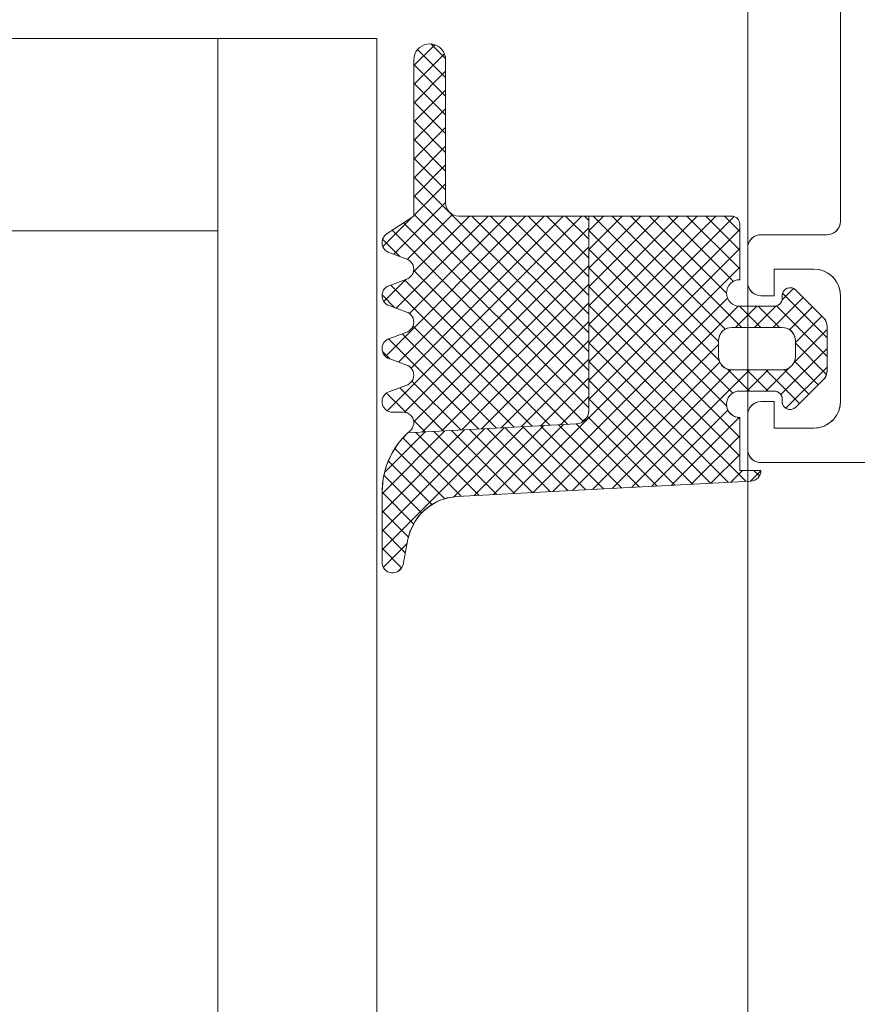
# Model space of a CAD drawing. Header units: metres. Extents: x 69 to 122.5, y -21.4 to -4.6.
# Tile 235 of 250: x 83.02 to 83.146, y -8.802 to -8.654. Entities that reach past the tile are written whole.
import ezdxf

# ---------------------------------------------------------------- set-up
doc = ezdxf.new("R2010")
doc.units = ezdxf.units.M
doc.header["$LTSCALE"] = 0.02
doc.layers.add('032_Metallarbeiten-Fenster', color=7, linetype='Continuous', lineweight=5)

msp = doc.modelspace()

# ---------------------------------------------------------------- linework, layer by layer
at = {"layer": '032_Metallarbeiten-Fenster', "color": 7, "lineweight": 13}
msp.add_line((83.12946, -8.60734), (83.12946, -10.18563), dxfattribs=at)
at = {"layer": '032_Metallarbeiten-Fenster', "lineweight": 18}
for p, q in [((83.07346, -8.65652), (83.07346, -10.18563)), ((83.00546, -8.68554), (83.04946, -8.68554))]:
    msp.add_line(p, q, dxfattribs=at)
at = {"layer": '032_Metallarbeiten-Fenster', "color": 7, "linetype": 'Continuous', "lineweight": 18}
msp.add_line((83.07346, -8.65652), (83.07346, -10.18563), dxfattribs=at)
at = {"layer": '032_Metallarbeiten-Fenster', "color": 251, "linetype": 'Continuous', "lineweight": 9, "true_color": 0x555555}
for p, q in [((83.07906, -8.66059), (83.08221, -8.65744)), ((83.08164, -8.65733), (83.08384, -8.65953)), ((83.07906, -8.66342), (83.08367, -8.65881)), ((83.07964, -8.65816), (83.08386, -8.66238)), ((83.07906, -8.66041), (83.08386, -8.66521)), ((83.07906, -8.66625), (83.08386, -8.66145)), ((83.07906, -8.66324), (83.08386, -8.66804)), ((83.07906, -8.66908), (83.08386, -8.66428)), ((83.07906, -8.66606), (83.08386, -8.67086)), ((83.07906, -8.6719), (83.08386, -8.6671)), ((83.07906, -8.66889), (83.08386, -8.67369)), ((83.07906, -8.67473), (83.08386, -8.66993)), ((83.07906, -8.67172), (83.08386, -8.67652)), ((83.07906, -8.67756), (83.08386, -8.67276)), ((83.07906, -8.67455), (83.08386, -8.67935)), ((83.07906, -8.68039), (83.08386, -8.67559)), ((83.07906, -8.67738), (83.10546, -8.70378)), ((83.07906, -8.68322), (83.08386, -8.67842)), ((83.07603, -8.68908), (83.08386, -8.68125)), ((83.07906, -8.68021), (83.10546, -8.70661)), ((83.07437, -8.6879), (83.07878, -8.6835)), ((83.07477, -8.70448), (83.09593, -8.68332)), ((83.07504, -8.71269), (83.10442, -8.68332)), ((83.07638, -8.69721), (83.09027, -8.68332)), ((83.07673, -8.70534), (83.09876, -8.68332)), ((83.07808, -8.68985), (83.08488, -8.68305)), ((83.0784, -8.69802), (83.0931, -8.68332)), ((83.07865, -8.70625), (83.10159, -8.68332)), ((83.07898, -8.69178), (83.08745, -8.68332)), ((83.07906, -8.68303), (83.10546, -8.70943)), ((83.08782, -8.68332), (83.10546, -8.70095)), ((83.09065, -8.68332), (83.10546, -8.69812)), ((83.09348, -8.68332), (83.10546, -8.69529)), ((83.09631, -8.68332), (83.10546, -8.69246)), ((83.09914, -8.68332), (83.10546, -8.68964)), ((83.10197, -8.68332), (83.10546, -8.68681)), ((83.1048, -8.68332), (83.10546, -8.68398)), ((83.10546, -8.68553), (83.10767, -8.68332)), ((83.10546, -8.68835), (83.1105, -8.68332)), ((83.10546, -8.69118), (83.11333, -8.68332)), ((83.10546, -8.69401), (83.11615, -8.68332)), ((83.10546, -8.69684), (83.11898, -8.68332)), ((83.10546, -8.69967), (83.12181, -8.68332)), ((83.10546, -8.7025), (83.12464, -8.68332)), ((83.10546, -8.70533), (83.12741, -8.68337)), ((83.10615, -8.68332), (83.12506, -8.70223)), ((83.10898, -8.68332), (83.12605, -8.7004)), ((83.1118, -8.68332), (83.1286, -8.70012)), ((83.11463, -8.68332), (83.12626, -8.69494)), ((83.11746, -8.68332), (83.12731, -8.69317)), ((83.12029, -8.68332), (83.12826, -8.69129)), ((83.12312, -8.68332), (83.12826, -8.68846)), ((83.12595, -8.68332), (83.12826, -8.68563)), ((83.07581, -8.68544), (83.10465, -8.71429)), ((83.07752, -8.68432), (83.10546, -8.71226)), ((83.07763, -8.71293), (83.10546, -8.6851)), ((83.10546, -8.70815), (83.12826, -8.68535)), ((83.10546, -8.68546), (83.12518, -8.70518)), ((83.07434, -8.6868), (83.07697, -8.68943)), ((83.07904, -8.71434), (83.10546, -8.68793)), ((83.10546, -8.71098), (83.12826, -8.68818)), ((83.10546, -8.68828), (83.1272, -8.71002)), ((83.07904, -8.6915), (83.10229, -8.71475)), ((83.08032, -8.7159), (83.10546, -8.69076)), ((83.09408, -8.72519), (83.12826, -8.69101)), ((83.10546, -8.69111), (83.12628, -8.71193)), ((83.07454, -8.69622), (83.07792, -8.69284)), ((83.07765, -8.69294), (83.0996, -8.71489)), ((83.0756, -8.69371), (83.09691, -8.71503)), ((83.0833, -8.71574), (83.10546, -8.69359)), ((83.10546, -8.69394), (83.12826, -8.71674)), ((83.13464, -8.69595), (83.13635, -8.69423)), ((83.07427, -8.69521), (83.0762, -8.69714)), ((83.09706, -8.72504), (83.12641, -8.69568)), ((83.1333, -8.70012), (83.13783, -8.69559)), ((83.13473, -8.69493), (83.14146, -8.70166)), ((83.08629, -8.71559), (83.10546, -8.69642)), ((83.10005, -8.72488), (83.12803, -8.69689)), ((83.10546, -8.69677), (83.12826, -8.71957)), ((83.12764, -8.70012), (83.13084, -8.69692)), ((83.12823, -8.69691), (83.13143, -8.70012)), ((83.13047, -8.70012), (83.13369, -8.69689)), ((83.13106, -8.69692), (83.13426, -8.70012)), ((83.13383, -8.69685), (83.14146, -8.70448)), ((83.13578, -8.70046), (83.13924, -8.697)), ((83.13666, -8.70241), (83.14066, -8.69841)), ((83.07895, -8.6999), (83.09422, -8.71517)), ((83.08927, -8.71543), (83.10546, -8.69924)), ((83.10546, -8.6996), (83.12921, -8.72335)), ((83.13638, -8.70552), (83.14146, -8.70044)), ((83.07524, -8.70185), (83.08885, -8.71545)), ((83.0773, -8.70108), (83.09154, -8.71531)), ((83.09226, -8.71527), (83.10546, -8.70207)), ((83.10303, -8.72472), (83.12506, -8.7027)), ((83.10546, -8.70243), (83.12652, -8.72349)), ((83.13446, -8.71026), (83.14146, -8.70327)), ((83.13666, -8.70251), (83.14136, -8.70721)), ((83.07433, -8.70376), (83.07542, -8.70485)), ((83.09524, -8.71512), (83.10546, -8.7049)), ((83.10546, -8.70525), (83.12384, -8.72363)), ((83.10602, -8.72457), (83.12524, -8.70534)), ((83.109, -8.72441), (83.12691, -8.7065)), ((83.11199, -8.72425), (83.12972, -8.70652)), ((83.1264, -8.70639), (83.12972, -8.70972)), ((83.12935, -8.70652), (83.13255, -8.70972)), ((83.12935, -8.70972), (83.13255, -8.70652)), ((83.13218, -8.70972), (83.13566, -8.70624)), ((83.13218, -8.70652), (83.13727, -8.71161)), ((83.13497, -8.70648), (83.13868, -8.71019)), ((83.13523, -8.71232), (83.14146, -8.70609)), ((83.13653, -8.70521), (83.14009, -8.70878)), ((83.09823, -8.71496), (83.10546, -8.70773)), ((83.07695, -8.70921), (83.08347, -8.71573)), ((83.07878, -8.70821), (83.08616, -8.71559)), ((83.10546, -8.70808), (83.12115, -8.72377)), ((83.07493, -8.71002), (83.07789, -8.71298)), ((83.10121, -8.71481), (83.10546, -8.71056)), ((83.10546, -8.71091), (83.11846, -8.72391)), ((83.10441, -8.71443), (83.10521, -8.71364)), ((83.10526, -8.71354), (83.11577, -8.72406)), ((83.11497, -8.7241), (83.12647, -8.7126)), ((83.11796, -8.72394), (83.12819, -8.71371)), ((83.12804, -8.71369), (83.12826, -8.71391)), ((83.07426, -8.7337), (83.0927, -8.71525)), ((83.07426, -8.73087), (83.08972, -8.71541)), ((83.079, -8.71409), (83.08079, -8.71588)), ((83.08508, -8.72571), (83.09569, -8.71509)), ((83.08811, -8.72551), (83.09867, -8.71494)), ((83.09013, -8.71539), (83.09965, -8.7249)), ((83.09109, -8.72535), (83.10166, -8.71478)), ((83.09282, -8.71524), (83.10234, -8.72476)), ((83.09551, -8.7151), (83.10502, -8.72462)), ((83.0982, -8.71496), (83.10771, -8.72448)), ((83.10088, -8.71482), (83.1104, -8.72434)), ((83.10357, -8.71468), (83.11309, -8.7242)), ((83.07426, -8.72804), (83.08673, -8.71556)), ((83.07426, -8.72521), (83.08375, -8.71572)), ((83.07462, -8.72202), (83.08077, -8.71588)), ((83.0774, -8.7168), (83.08621, -8.7256)), ((83.07938, -8.71595), (83.0889, -8.72546)), ((83.08207, -8.71581), (83.09159, -8.72532)), ((83.08476, -8.71567), (83.09427, -8.72518)), ((83.08745, -8.71553), (83.09696, -8.72504)), ((83.12094, -8.72378), (83.12826, -8.71647)), ((83.07618, -8.7184), (83.08376, -8.72598)), ((83.12392, -8.72363), (83.12826, -8.71929)), ((83.0752, -8.72025), (83.08179, -8.72684)), ((83.07452, -8.7224), (83.08025, -8.72813)), ((83.12691, -8.72347), (83.12867, -8.72172)), ((83.12989, -8.72332), (83.13145, -8.72176)), ((83.1304, -8.72172), (83.13123, -8.72254)), ((83.07426, -8.72497), (83.07903, -8.72974)), ((83.07426, -8.72779), (83.07825, -8.73179)), ((83.07426, -8.73062), (83.07777, -8.73413)), ((83.07445, -8.73633), (83.07804, -8.73275)), ((83.07426, -8.73345), (83.07722, -8.73641)), ((83.07666, -8.73695), (83.07724, -8.73637))]:
    msp.add_line(p, q, dxfattribs=at)
at = {"layer": '032_Metallarbeiten-Fenster', "color": 7, "lineweight": 13}
msp.add_lwpolyline([(83.14346, -8.64252), (83.14346, -8.68412), (83.14346, -8.68412), (83.14343, -8.68446), (83.14334, -8.6848), (83.14319, -8.68512), (83.14299, -8.6854), (83.14274, -8.68565), (83.14246, -8.68585), (83.14214, -8.68599), (83.14181, -8.68608), (83.14146, -8.68612), (83.13146, -8.68612), (83.13146, -8.68612), (83.13111, -8.68615), (83.13077, -8.68624), (83.13046, -8.68638), (83.13017, -8.68658), (83.12993, -8.68683), (83.12973, -8.68712), (83.12958, -8.68743), (83.12949, -8.68777), (83.12946, -8.68812), (83.12946, -8.69332), (83.12946, -8.69332), (83.12949, -8.69366), (83.12958, -8.694), (83.12973, -8.69432), (83.12993, -8.6946), (83.13017, -8.69485), (83.13046, -8.69505), (83.13077, -8.69519), (83.13111, -8.69528), (83.13146, -8.69532), (83.13346, -8.69532), (83.13346, -8.69132), (83.13946, -8.69132), (83.13946, -8.69132), (83.14015, -8.69138), (83.14083, -8.69156), (83.14146, -8.69185), (83.14203, -8.69225), (83.14252, -8.69274), (83.14292, -8.69332), (83.14322, -8.69395), (83.1434, -8.69462), (83.14346, -8.69532), (83.14346, -8.71132), (83.14346, -8.71132), (83.1434, -8.71201), (83.14322, -8.71268), (83.14292, -8.71332), (83.14252, -8.71389), (83.14203, -8.71438), (83.14146, -8.71478), (83.14083, -8.71507), (83.14015, -8.71525), (83.13946, -8.71532), (83.13346, -8.71532), (83.13346, -8.71132), (83.13146, -8.71132), (83.13146, -8.71132), (83.13111, -8.71135), (83.13077, -8.71144), (83.13046, -8.71158), (83.13017, -8.71178), (83.12993, -8.71203), (83.12973, -8.71232), (83.12958, -8.71263), (83.12949, -8.71297), (83.12946, -8.71332), (83.12946, -8.71852), (83.12946, -8.71852), (83.12949, -8.71886), (83.12958, -8.7192), (83.12973, -8.71952), (83.12993, -8.7198), (83.13017, -8.72005), (83.13046, -8.72025), (83.13077, -8.72039), (83.13111, -8.72048), (83.13146, -8.72052), (83.24746, -8.72052)], dxfattribs=at)
at = {"layer": '032_Metallarbeiten-Fenster', "color": 7, "linetype": 'Continuous', "lineweight": 13}
msp.add_lwpolyline([(83.14346, -8.64252), (83.14346, -8.68412), (83.14342, -8.68451), (83.14331, -8.68488), (83.14312, -8.68523), (83.14287, -8.68553), (83.14257, -8.68578), (83.14222, -8.68596), (83.14185, -8.68608), (83.14146, -8.68612), (83.13146, -8.68612), (83.13107, -8.68615), (83.13069, -8.68627), (83.13035, -8.68645), (83.13004, -8.6867), (83.1298, -8.687), (83.12961, -8.68735), (83.1295, -8.68773), (83.12946, -8.68812), (83.12946, -8.69332), (83.1295, -8.69371), (83.12961, -8.69408), (83.1298, -8.69443), (83.13004, -8.69473), (83.13035, -8.69498), (83.13069, -8.69516), (83.13107, -8.69528), (83.13146, -8.69532), (83.13346, -8.69532), (83.13346, -8.69132), (83.13946, -8.69132), (83.14024, -8.69139), (83.14099, -8.69162), (83.14168, -8.69199), (83.14229, -8.69249), (83.14278, -8.69309), (83.14315, -8.69378), (83.14338, -8.69453), (83.14346, -8.69532), (83.14346, -8.71132), (83.14338, -8.7121), (83.14315, -8.71285), (83.14278, -8.71354), (83.14229, -8.71414), (83.14168, -8.71464), (83.14099, -8.71501), (83.14024, -8.71524), (83.13946, -8.71532), (83.13346, -8.71532), (83.13346, -8.71132), (83.13146, -8.71132), (83.13107, -8.71135), (83.13069, -8.71147), (83.13035, -8.71165), (83.13004, -8.7119), (83.1298, -8.7122), (83.12961, -8.71255), (83.1295, -8.71293), (83.12946, -8.71332), (83.12946, -8.71852), (83.1295, -8.71891), (83.12961, -8.71928), (83.1298, -8.71963), (83.13004, -8.71993), (83.13035, -8.72018), (83.13069, -8.72036), (83.13107, -8.72048), (83.13146, -8.72052), (83.24746, -8.72052)], dxfattribs=at)
at = {"layer": '032_Metallarbeiten-Fenster', "lineweight": 18}
msp.add_lwpolyline([(82.92946, -10.18563), (82.92946, -8.65652), (83.07346, -8.65652)], dxfattribs=at)
at = {"layer": '032_Metallarbeiten-Fenster', "color": 7, "linetype": 'Continuous', "lineweight": 18}
msp.add_lwpolyline([(83.04946, -10.18563), (83.04946, -8.65652), (83.07346, -8.65652)], dxfattribs=at)
at = {"layer": '032_Metallarbeiten-Fenster', "color": 7, "linetype": 'Continuous', "lineweight": 13}
for points in [[(83.07746, -8.71292), (83.07586, -8.71292), (83.07586, -8.71292), (83.07557, -8.71289), (83.07529, -8.71281), (83.07504, -8.71269), (83.0748, -8.71252), (83.07461, -8.71231), (83.07445, -8.71207), (83.07434, -8.7118), (83.07427, -8.71152), (83.07427, -8.71152), (83.07426, -8.71124), (83.0743, -8.71095), (83.07439, -8.71068), (83.07453, -8.71043), (83.07471, -8.7102), (83.07493, -8.71001), (83.07517, -8.70987), (83.07544, -8.70977), (83.07787, -8.70886), (83.07787, -8.70886), (83.07815, -8.70876), (83.07841, -8.7086), (83.07863, -8.7084), (83.07881, -8.70817), (83.07895, -8.7079), (83.07903, -8.70761), (83.07906, -8.70732), (83.07906, -8.70732), (83.07903, -8.70702), (83.07895, -8.70673), (83.07881, -8.70646), (83.07863, -8.70623), (83.07841, -8.70603), (83.07815, -8.70587), (83.07787, -8.70577), (83.07544, -8.70486), (83.07544, -8.70486), (83.07516, -8.70476), (83.07491, -8.7046), (83.07469, -8.7044), (83.0745, -8.70417), (83.07437, -8.7039), (83.07429, -8.70361), (83.07426, -8.70332), (83.07426, -8.70332), (83.07429, -8.70302), (83.07437, -8.70273), (83.0745, -8.70246), (83.07469, -8.70223), (83.07491, -8.70203), (83.07516, -8.70187), (83.07544, -8.70177), (83.07787, -8.70086), (83.07787, -8.70086), (83.07815, -8.70076), (83.07841, -8.7006), (83.07863, -8.7004), (83.07881, -8.70017), (83.07895, -8.6999), (83.07903, -8.69961), (83.07906, -8.69932), (83.07906, -8.69932), (83.07903, -8.69902), (83.07895, -8.69873), (83.07881, -8.69846), (83.07863, -8.69823), (83.07841, -8.69803), (83.07815, -8.69787), (83.07787, -8.69777), (83.07544, -8.69686), (83.07544, -8.69686), (83.07516, -8.69676), (83.07491, -8.6966), (83.07469, -8.6964), (83.0745, -8.69617), (83.07437, -8.6959), (83.07429, -8.69561), (83.07426, -8.69532), (83.07426, -8.69532), (83.07429, -8.69502), (83.07437, -8.69473), (83.0745, -8.69446), (83.07469, -8.69423), (83.07491, -8.69403), (83.07516, -8.69387), (83.07544, -8.69377), (83.07787, -8.69286), (83.07787, -8.69286), (83.07815, -8.69276), (83.07841, -8.6926), (83.07863, -8.6924), (83.07881, -8.69217), (83.07895, -8.6919), (83.07903, -8.69161), (83.07906, -8.69132), (83.07906, -8.69132), (83.07903, -8.69102), (83.07895, -8.69073), (83.07881, -8.69046), (83.07863, -8.69023), (83.07841, -8.69003), (83.07815, -8.68987), (83.07787, -8.68977), (83.07544, -8.68886), (83.07544, -8.68886), (83.07517, -8.68876), (83.07492, -8.68861), (83.0747, -8.68842), (83.07452, -8.6882), (83.07439, -8.68794), (83.0743, -8.68767), (83.07426, -8.68738), (83.07427, -8.68709), (83.07434, -8.68681), (83.07446, -8.68654), (83.07462, -8.6863), (83.07482, -8.6861), (83.07506, -8.68593), (83.07906, -8.68332), (83.07906, -8.65972), (83.07906, -8.65972), (83.07909, -8.6593), (83.0792, -8.65889), (83.07938, -8.65852), (83.07962, -8.65817), (83.07992, -8.65788), (83.08026, -8.65764), (83.08064, -8.65746), (83.08104, -8.65735), (83.08146, -8.65732), (83.08146, -8.65732), (83.08188, -8.65735), (83.08228, -8.65746), (83.08266, -8.65764), (83.083, -8.65788), (83.0833, -8.65817), (83.08354, -8.65852), (83.08371, -8.65889), (83.08382, -8.6593), (83.08386, -8.65972), (83.08386, -8.68132), (83.08386, -8.68132), (83.0839, -8.68171), (83.08401, -8.68208), (83.0842, -8.68243), (83.08444, -8.68273), (83.08475, -8.68298), (83.08509, -8.68316), (83.08547, -8.68328), (83.08586, -8.68332), (83.10546, -8.68332), (83.10546, -8.71268), (83.10546, -8.71268), (83.10542, -8.71306), (83.10532, -8.71343), (83.10514, -8.71376), (83.10491, -8.71406), (83.10462, -8.71431), (83.1043, -8.7145), (83.10394, -8.71463), (83.10356, -8.71468), (83.07818, -8.71601), (83.07818, -8.71601), (83.07849, -8.71574), (83.07849, -8.71574), (83.0787, -8.71552), (83.07887, -8.71527), (83.07898, -8.71499), (83.07905, -8.7147), (83.07905, -8.7144), (83.07901, -8.71411), (83.0789, -8.71383), (83.07875, -8.71357), (83.07855, -8.71334), (83.07831, -8.71316), (83.07804, -8.71303), (83.07776, -8.71294)], [(83.14146, -8.70004), (83.14145, -8.69985), (83.14142, -8.69965), (83.14137, -8.69946), (83.14131, -8.69928), (83.14122, -8.6991), (83.14112, -8.69893), (83.141, -8.69877), (83.14087, -8.69863), (83.13671, -8.69447), (83.13642, -8.69426), (83.13609, -8.69414), (83.13574, -8.69412), (83.1354, -8.69421), (83.1351, -8.69439), (83.13486, -8.69465), (83.13471, -8.69497), (83.13466, -8.69532), (83.13466, -8.69572), (83.13464, -8.69595), (83.13457, -8.69617), (83.13446, -8.69638), (83.13431, -8.69656), (83.13413, -8.69671), (83.13392, -8.69682), (83.13369, -8.69689), (83.13346, -8.69692), (83.12826, -8.69692), (83.12787, -8.69688), (83.12749, -8.69676), (83.12715, -8.69658), (83.12684, -8.69633), (83.1266, -8.69603), (83.12641, -8.69568), (83.1263, -8.69531), (83.12626, -8.69492), (83.1263, -8.69453), (83.12641, -8.69415), (83.1266, -8.6938), (83.12684, -8.6935), (83.12715, -8.69325), (83.12749, -8.69307), (83.12787, -8.69295), (83.12826, -8.69292), (83.12826, -8.69292), (83.12826, -8.68452), (83.12824, -8.68428), (83.12817, -8.68406), (83.12806, -8.68385), (83.12791, -8.68367), (83.12773, -8.68352), (83.12752, -8.68341), (83.12729, -8.68334), (83.12706, -8.68332), (83.10546, -8.68332), (83.10546, -8.71268), (83.10542, -8.71306), (83.10532, -8.71343), (83.10514, -8.71376), (83.10491, -8.71406), (83.10462, -8.71431), (83.1043, -8.7145), (83.10394, -8.71463), (83.10356, -8.71468), (83.07818, -8.71601), (83.0773, -8.7169), (83.07652, -8.71787), (83.07585, -8.71892), (83.07528, -8.72003), (83.07484, -8.7212), (83.07452, -8.72241), (83.07432, -8.72364), (83.07426, -8.72488), (83.07426, -8.73557), (83.07429, -8.73587), (83.07437, -8.73615), (83.0745, -8.73641), (83.07467, -8.73665), (83.07489, -8.73685), (83.07514, -8.737), (83.07541, -8.73711), (83.0757, -8.73717), (83.076, -8.73717), (83.07629, -8.73712), (83.07656, -8.73701), (83.07682, -8.73686), (83.07703, -8.73666), (83.07721, -8.73643), (83.07735, -8.73616), (83.07743, -8.73588), (83.07816, -8.7321), (83.07852, -8.73082), (83.07909, -8.72963), (83.07984, -8.72854), (83.08077, -8.72759), (83.08184, -8.7268), (83.08302, -8.72621), (83.08429, -8.72582), (83.0856, -8.72564), (83.12994, -8.72331), (83.13024, -8.72327), (83.13053, -8.72317), (83.13079, -8.72302), (83.13102, -8.72282), (83.13121, -8.72258), (83.13134, -8.72231), (83.13143, -8.72202), (83.13146, -8.72172), (83.12826, -8.72172), (83.12826, -8.71372), (83.12787, -8.71368), (83.12749, -8.71356), (83.12715, -8.71338), (83.12684, -8.71313), (83.1266, -8.71283), (83.12641, -8.71248), (83.1263, -8.71211), (83.12626, -8.71172), (83.1263, -8.71133), (83.12641, -8.71095), (83.1266, -8.7106), (83.12684, -8.7103), (83.12715, -8.71005), (83.12749, -8.70987), (83.12787, -8.70975), (83.12826, -8.70972), (83.13346, -8.70972), (83.13369, -8.70974), (83.13392, -8.70981), (83.13413, -8.70992), (83.13431, -8.71007), (83.13446, -8.71025), (83.13457, -8.71046), (83.13464, -8.71068), (83.13466, -8.71092), (83.13466, -8.71132), (83.13471, -8.71166), (83.13486, -8.71198), (83.1351, -8.71224), (83.1354, -8.71242), (83.13574, -8.71251), (83.13609, -8.71249), (83.13642, -8.71237), (83.13671, -8.71216), (83.14087, -8.708), (83.141, -8.70786), (83.14112, -8.7077), (83.14122, -8.70753), (83.14131, -8.70735), (83.14137, -8.70717), (83.14142, -8.70698), (83.14145, -8.70678), (83.14146, -8.70659)], [(83.13666, -8.70212), (83.13666, -8.70452), (83.13662, -8.70491), (83.13651, -8.70528), (83.13632, -8.70563), (83.13607, -8.70593), (83.13577, -8.70618), (83.13542, -8.70636), (83.13505, -8.70648), (83.13466, -8.70652), (83.12706, -8.70652), (83.12667, -8.70648), (83.12629, -8.70636), (83.12595, -8.70618), (83.12564, -8.70593), (83.1254, -8.70563), (83.12521, -8.70528), (83.1251, -8.70491), (83.12506, -8.70452), (83.12506, -8.70212), (83.1251, -8.70173), (83.12521, -8.70135), (83.1254, -8.701), (83.12564, -8.7007), (83.12595, -8.70045), (83.12629, -8.70027), (83.12667, -8.70015), (83.12706, -8.70012), (83.13466, -8.70012), (83.13505, -8.70015), (83.13542, -8.70027), (83.13577, -8.70045), (83.13607, -8.7007), (83.13632, -8.701), (83.13651, -8.70135), (83.13662, -8.70173)]]:
    msp.add_lwpolyline(points, close=True, dxfattribs=at)
at = {"layer": '032_Metallarbeiten-Fenster', "color": 7, "lineweight": 13}
for points in [[(83.07746, -8.71292), (83.07586, -8.71292), (83.07586, -8.71292), (83.07557, -8.71289), (83.07529, -8.71281), (83.07504, -8.71269), (83.0748, -8.71252), (83.07461, -8.71231), (83.07445, -8.71207), (83.07434, -8.7118), (83.07427, -8.71152), (83.07427, -8.71152), (83.07426, -8.71124), (83.0743, -8.71095), (83.07439, -8.71068), (83.07453, -8.71043), (83.07471, -8.7102), (83.07493, -8.71001), (83.07517, -8.70987), (83.07544, -8.70977), (83.07787, -8.70886), (83.07787, -8.70886), (83.07815, -8.70876), (83.07841, -8.7086), (83.07863, -8.7084), (83.07881, -8.70817), (83.07895, -8.7079), (83.07903, -8.70761), (83.07906, -8.70732), (83.07906, -8.70732), (83.07903, -8.70702), (83.07895, -8.70673), (83.07881, -8.70646), (83.07863, -8.70623), (83.07841, -8.70603), (83.07815, -8.70587), (83.07787, -8.70577), (83.07544, -8.70486), (83.07544, -8.70486), (83.07516, -8.70476), (83.07491, -8.7046), (83.07469, -8.7044), (83.0745, -8.70417), (83.07437, -8.7039), (83.07429, -8.70361), (83.07426, -8.70332), (83.07426, -8.70332), (83.07429, -8.70302), (83.07437, -8.70273), (83.0745, -8.70246), (83.07469, -8.70223), (83.07491, -8.70203), (83.07516, -8.70187), (83.07544, -8.70177), (83.07787, -8.70086), (83.07787, -8.70086), (83.07815, -8.70076), (83.07841, -8.7006), (83.07863, -8.7004), (83.07881, -8.70017), (83.07895, -8.6999), (83.07903, -8.69961), (83.07906, -8.69932), (83.07906, -8.69932), (83.07903, -8.69902), (83.07895, -8.69873), (83.07881, -8.69846), (83.07863, -8.69823), (83.07841, -8.69803), (83.07815, -8.69787), (83.07787, -8.69777), (83.07544, -8.69686), (83.07544, -8.69686), (83.07516, -8.69676), (83.07491, -8.6966), (83.07469, -8.6964), (83.0745, -8.69617), (83.07437, -8.6959), (83.07429, -8.69561), (83.07426, -8.69532), (83.07426, -8.69532), (83.07429, -8.69502), (83.07437, -8.69473), (83.0745, -8.69446), (83.07469, -8.69423), (83.07491, -8.69403), (83.07516, -8.69387), (83.07544, -8.69377), (83.07787, -8.69286), (83.07787, -8.69286), (83.07815, -8.69276), (83.07841, -8.6926), (83.07863, -8.6924), (83.07881, -8.69217), (83.07895, -8.6919), (83.07903, -8.69161), (83.07906, -8.69132), (83.07906, -8.69132), (83.07903, -8.69102), (83.07895, -8.69073), (83.07881, -8.69046), (83.07863, -8.69023), (83.07841, -8.69003), (83.07815, -8.68987), (83.07787, -8.68977), (83.07544, -8.68886), (83.07544, -8.68886), (83.07517, -8.68876), (83.07492, -8.68861), (83.0747, -8.68842), (83.07452, -8.6882), (83.07439, -8.68794), (83.0743, -8.68767), (83.07426, -8.68738), (83.07427, -8.68709), (83.07434, -8.68681), (83.07446, -8.68654), (83.07462, -8.6863), (83.07482, -8.6861), (83.07506, -8.68593), (83.07906, -8.68332), (83.07906, -8.65972), (83.07906, -8.65972), (83.07909, -8.6593), (83.0792, -8.65889), (83.07938, -8.65852), (83.07962, -8.65817), (83.07992, -8.65788), (83.08026, -8.65764), (83.08064, -8.65746), (83.08104, -8.65735), (83.08146, -8.65732), (83.08146, -8.65732), (83.08188, -8.65735), (83.08228, -8.65746), (83.08266, -8.65764), (83.083, -8.65788), (83.0833, -8.65817), (83.08354, -8.65852), (83.08371, -8.65889), (83.08382, -8.6593), (83.08386, -8.65972), (83.08386, -8.68132), (83.08386, -8.68132), (83.0839, -8.68171), (83.08401, -8.68208), (83.0842, -8.68243), (83.08444, -8.68273), (83.08475, -8.68298), (83.08509, -8.68316), (83.08547, -8.68328), (83.08586, -8.68332), (83.10546, -8.68332), (83.10546, -8.71268), (83.10546, -8.71268), (83.10542, -8.71306), (83.10532, -8.71343), (83.10514, -8.71376), (83.10491, -8.71406), (83.10462, -8.71431), (83.1043, -8.7145), (83.10394, -8.71463), (83.10356, -8.71468), (83.07818, -8.71601), (83.07818, -8.71601), (83.07849, -8.71574), (83.07849, -8.71574), (83.0787, -8.71552), (83.07887, -8.71527), (83.07898, -8.71499), (83.07905, -8.7147), (83.07905, -8.7144), (83.07901, -8.71411), (83.0789, -8.71383), (83.07875, -8.71357), (83.07855, -8.71334), (83.07831, -8.71316), (83.07804, -8.71303), (83.07776, -8.71294)], [(83.10356, -8.71468), (83.10394, -8.71463), (83.1043, -8.7145), (83.10462, -8.71431), (83.10491, -8.71406), (83.10514, -8.71376), (83.10532, -8.71343), (83.10542, -8.71306), (83.10546, -8.71268), (83.10546, -8.68332), (83.12706, -8.68332), (83.12706, -8.68332), (83.12729, -8.68334), (83.12752, -8.68341), (83.12773, -8.68352), (83.12791, -8.68367), (83.12806, -8.68385), (83.12817, -8.68406), (83.12824, -8.68428), (83.12826, -8.68452), (83.12826, -8.69292), (83.12826, -8.69292), (83.12787, -8.69295), (83.12749, -8.69307), (83.12715, -8.69325), (83.12684, -8.6935), (83.1266, -8.6938), (83.12641, -8.69415), (83.1263, -8.69453), (83.12626, -8.69492), (83.12626, -8.69492), (83.1263, -8.69531), (83.12641, -8.69568), (83.1266, -8.69603), (83.12684, -8.69633), (83.12715, -8.69658), (83.12749, -8.69676), (83.12787, -8.69688), (83.12826, -8.69692), (83.13346, -8.69692), (83.13346, -8.69692), (83.13367, -8.6969), (83.13387, -8.69684), (83.13406, -8.69675), (83.13423, -8.69663), (83.13438, -8.69649), (83.1345, -8.69632), (83.13459, -8.69613), (83.13464, -8.69592), (83.13466, -8.69572), (83.13466, -8.69532), (83.13466, -8.69532), (83.13468, -8.6951), (83.13474, -8.69489), (83.13483, -8.69469), (83.13496, -8.69452), (83.13512, -8.69437), (83.1353, -8.69425), (83.1355, -8.69417), (83.13571, -8.69412), (83.13593, -8.69412), (83.13615, -8.69415), (83.13635, -8.69422), (83.13654, -8.69433), (83.13671, -8.69447), (83.14087, -8.69863), (83.14087, -8.69863), (83.14108, -8.69887), (83.14124, -8.69913), (83.14136, -8.69942), (83.14143, -8.69973), (83.14146, -8.70004), (83.14146, -8.70659), (83.14146, -8.70659), (83.14143, -8.7069), (83.14136, -8.70721), (83.14124, -8.7075), (83.14108, -8.70776), (83.14087, -8.708), (83.13671, -8.71216), (83.13671, -8.71216), (83.13653, -8.71231), (83.13632, -8.71242), (83.13609, -8.71249), (83.13586, -8.71252), (83.13562, -8.71249), (83.1354, -8.71242), (83.13519, -8.71231), (83.13501, -8.71216), (83.13486, -8.71198), (83.13475, -8.71177), (83.13468, -8.71155), (83.13466, -8.71132), (83.13466, -8.71092), (83.13466, -8.71092), (83.13464, -8.71071), (83.13459, -8.7105), (83.1345, -8.71032), (83.13438, -8.71014), (83.13423, -8.71), (83.13406, -8.70988), (83.13387, -8.70979), (83.13367, -8.70973), (83.13346, -8.70972), (83.12826, -8.70972), (83.12826, -8.70972), (83.12791, -8.70975), (83.12757, -8.70984), (83.12726, -8.70998), (83.12697, -8.71018), (83.12673, -8.71043), (83.12653, -8.71072), (83.12638, -8.71103), (83.12629, -8.71137), (83.12626, -8.71172), (83.12626, -8.71172), (83.12629, -8.71206), (83.12638, -8.7124), (83.12653, -8.71272), (83.12673, -8.713), (83.12697, -8.71325), (83.12726, -8.71345), (83.12757, -8.71359), (83.12791, -8.71368), (83.12826, -8.71372), (83.12826, -8.72172), (83.13146, -8.72172), (83.13146, -8.72172), (83.13143, -8.72202), (83.13134, -8.72231), (83.13121, -8.72258), (83.13102, -8.72282), (83.13079, -8.72302), (83.13053, -8.72317), (83.13024, -8.72327), (83.12994, -8.72331), (83.0856, -8.72564), (83.0856, -8.72564), (83.0841, -8.72586), (83.08267, -8.72636), (83.08136, -8.72712), (83.08022, -8.72811), (83.07929, -8.7293), (83.07859, -8.73065), (83.07816, -8.7321), (83.07743, -8.73588), (83.07743, -8.73588), (83.07735, -8.73616), (83.07721, -8.73643), (83.07703, -8.73666), (83.07682, -8.73686), (83.07656, -8.73701), (83.07629, -8.73712), (83.076, -8.73717), (83.0757, -8.73717), (83.0757, -8.73717), (83.07541, -8.73711), (83.07514, -8.737), (83.07489, -8.73685), (83.07467, -8.73665), (83.0745, -8.73641), (83.07437, -8.73615), (83.07429, -8.73587), (83.07426, -8.73557), (83.07426, -8.72488), (83.07426, -8.72488), (83.07442, -8.7229), (83.07492, -8.72096), (83.07572, -8.71914), (83.07682, -8.71747), (83.07818, -8.71601)], [(83.12706, -8.70652), (83.12671, -8.70649), (83.12637, -8.70639), (83.12606, -8.70625), (83.12577, -8.70605), (83.12553, -8.7058), (83.12533, -8.70552), (83.12518, -8.7052), (83.12509, -8.70486), (83.12506, -8.70452), (83.12506, -8.70212), (83.12506, -8.70212), (83.12509, -8.70177), (83.12518, -8.70143), (83.12533, -8.70112), (83.12553, -8.70083), (83.12577, -8.70058), (83.12606, -8.70038), (83.12637, -8.70024), (83.12671, -8.70015), (83.12706, -8.70012), (83.13466, -8.70012), (83.13466, -8.70012), (83.13501, -8.70015), (83.13534, -8.70024), (83.13566, -8.70038), (83.13594, -8.70058), (83.13619, -8.70083), (83.13639, -8.70112), (83.13654, -8.70143), (83.13663, -8.70177), (83.13666, -8.70212), (83.13666, -8.70452), (83.13666, -8.70452), (83.13663, -8.70486), (83.13654, -8.7052), (83.13639, -8.70552), (83.13619, -8.7058), (83.13594, -8.70605), (83.13566, -8.70625), (83.13534, -8.70639), (83.13501, -8.70649), (83.13466, -8.70652)]]:
    msp.add_lwpolyline(points, close=True, dxfattribs=at)

doc.saveas('drawing.dxf')
